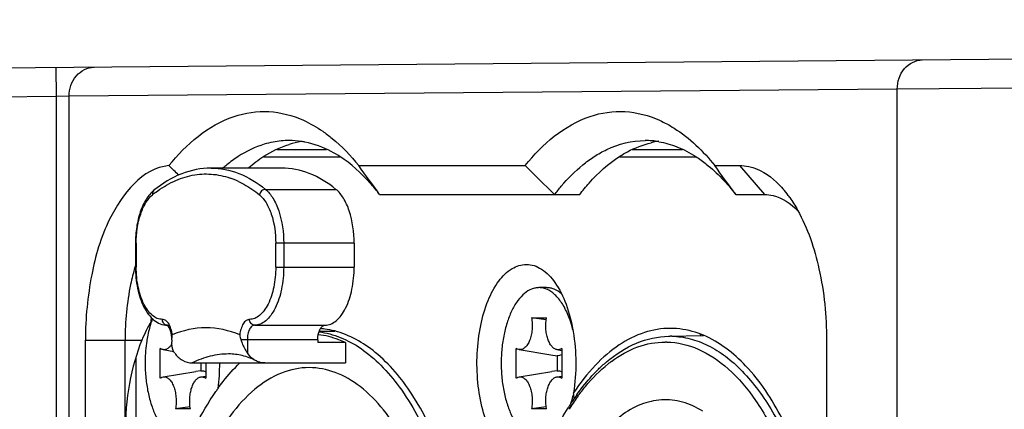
# Model space of a CAD drawing. Header units: millimetres. Extents: x 0 to 420, y 0 to 297.
# Tile 27 of 114: x 143.73 to 150.51, y 120.95 to 123.63. Entities that reach past the tile are written whole.
import ezdxf

# ---------------------------------------------------------------- set-up
doc = ezdxf.new("R2010")
doc.units = ezdxf.units.MM
doc.header["$LTSCALE"] = 23.1
doc.layers.get('0').update_dxf_attribs({"linetype": 'CONTINUOUS'})
doc.layers.add('02___PRT_ALL_AXES', color=7, linetype='CONTINUOUS')
doc.layers.add('DIM_PILOTEES', color=7, linetype='CONTINUOUS')
doc.styles.get("Standard").update_dxf_attribs({"font": 'txt', "width": 0.7})
doc.dimstyles.new('DIMSTYLE_7', dxfattribs={"dimtxt": 2.5, "dimasz": 3.5, "dimexe": 2, "dimexo": 0, "dimtad": 1, "dimdec": 0, "dimlfac": 5, "dimdsep": 46, "dimtxsty": 'STANDARD', "dimblk": '_FILLED', "dimblk1": '_FILLED', "dimblk2": '_FILLED', "dimcen": 0.09, "dimazin": 2, "dimtp": 0.2, "dimtm": 0.2, "dimtfac": 1, "dimtdec": 0, "dimtofl": 0, "dimtmove": 0, "dimatfit": 3, "dimldrblk": '_FILLED', "dimfxl": 1, "dimtolj": 1, "dimarcsym": 0})

# ---------------------------------------------------------------- blocks, each defined once
blk = doc.blocks.new('_FILLED')
at = {"color": 0, "linetype": 'BYBLOCK'}
blk.add_solid([(0, 0), (-1, 0.1429), (-1, -0.1429)], dxfattribs=at)
blk = doc.blocks.new('*D15')
at = {"layer": 'DIM_PILOTEES', "color": 2, "linetype": 'CONTINUOUS'}
for p, q in [((156.3313, 126.1068), (156.3313, 134.4986)), ((156.3313, 134.4986), (156.3313, 124.4718)), ((158.1857, 126.1068), (154.3313, 126.1068)), ((156.3313, 115.3368), (156.3313, 124.4718)), ((156.3313, 122.8368), (156.3313, 115.3368))]:
    blk.add_line(p, q, dxfattribs=at)
at = {"layer": 'DIM_PILOTEES', "color": 2, "linetype": 'CONTINUOUS', "xscale": 3.5, "yscale": 3.5, "zscale": 3.5}
for p, rotation in [((156.3313, 126.1068), 270), ((156.3313, 122.8368), 90)]:
    blk.add_blockref('_FILLED', p, dxfattribs=dict(at, rotation=rotation))

msp = doc.modelspace()

# ---------------------------------------------------------------- linework, layer by layer
at = {"color": 7, "linetype": 'CONTINUOUS'}
for p, q in [((152.0211, 123.3705), (134.504, 123.2177)), ((143.9861, 123.1004), (143.9844, 123.3004)), ((149.7712, 123.1524), (144.0727, 123.1027)), ((150.6372, 123.1584), (149.7712, 123.1524)), ((149.7712, 108.8213), (149.7712, 123.1524)), ((143.9861, 123.1004), (135.1057, 123.0229)), ((144.0727, 123.1027), (143.9861, 123.1004)), ((143.9861, 108.8733), (143.9861, 123.1004)), ((144.0727, 108.871), (144.0727, 123.1027)), ((145.502, 122.7368), (145.8438, 122.7368)), ((147.9465, 122.7368), (148.2938, 122.7368)), ((145.4122, 122.6868), (145.935, 122.6868)), ((147.8625, 122.6868), (148.385, 122.6868)), ((145.534, 122.6087), (145.049, 122.6087)), ((146.0651, 122.6268), (147.2103, 122.6268)), ((148.5151, 122.6268), (148.6847, 122.6268)), ((148.6847, 122.6268), (148.8579, 122.4268)), ((145.424, 122.4628), (145.909, 122.4628)), ((146.2091, 122.4268), (147.5859, 122.4268)), ((148.6592, 122.4268), (148.8579, 122.4268)), ((144.529, 122.092), (144.529, 121.9287)), ((144.5343, 122.092), (144.529, 122.092)), ((144.5343, 122.092), (144.5343, 121.9287)), ((145.4943, 121.9287), (145.4943, 122.092)), ((146.034, 122.092), (145.4943, 122.092)), ((145.549, 122.092), (145.549, 121.9287)), ((146.034, 122.092), (146.034, 121.9287)), ((144.529, 121.9287), (144.5343, 121.9287)), ((145.4943, 121.9287), (146.034, 121.9287)), ((147.3577, 121.7868), (147.3057, 121.7868)), ((147.2546, 121.5803), (147.3568, 121.5803)), ((147.3547, 121.5656), (147.2546, 121.5803)), ((144.7478, 121.5289), (144.749, 121.5287)), ((145.349, 121.5287), (145.834, 121.5287)), ((145.7933, 121.4868), (145.9, 121.4868)), ((144.1847, 110.5468), (144.1847, 121.4268)), ((144.1847, 121.4268), (144.5737, 121.4268)), ((144.4579, 110.5468), (144.4579, 121.4268)), ((144.779, 121.4287), (144.779, 121.4137)), ((144.7795, 121.4287), (144.779, 121.4287)), ((145.784, 121.4287), (145.2536, 121.4287)), ((145.299, 121.4287), (145.299, 121.3376)), ((145.784, 121.4287), (145.784, 121.4087)), ((148.1976, 121.4528), (148.4369, 121.4576)), ((148.1976, 121.4528), (148.2085, 121.4529)), ((149.2847, 121.4268), (149.2847, 110.5468)), ((144.699, 121.1646), (144.699, 121.369)), ((144.719, 121.3608), (144.7925, 121.3488)), ((145.9745, 121.4087), (145.784, 121.4087)), ((145.9745, 121.4087), (145.9745, 121.2687)), ((147.149, 121.1646), (147.149, 121.369)), ((147.169, 121.3608), (147.3881, 121.3251)), ((147.429, 121.3608), (147.4624, 121.3554)), ((147.4624, 121.369), (147.4624, 121.1646)), ((144.5311, 121.3078), (144.5311, 110.6659)), ((147.3881, 121.3251), (147.4299, 121.3184)), ((147.4299, 121.3184), (147.4299, 121.2153)), ((144.719, 121.1729), (144.9448, 121.2097)), ((144.9202, 121.2687), (145.9745, 121.2687)), ((144.9799, 121.2153), (144.9448, 121.2097)), ((144.9799, 121.2687), (144.9799, 121.2153)), ((145.0124, 121.2687), (145.0124, 121.1646)), ((147.169, 121.1729), (147.3948, 121.2097)), ((147.4299, 121.2153), (147.3948, 121.2097)), ((144.979, 121.1729), (145.0124, 121.1783)), ((147.429, 121.1729), (147.4624, 121.1783)), ((147.5749, 121.0423), (147.5763, 121.0443)), ((147.5749, 121.0424), (147.5763, 121.0443)), ((144.9047, 120.9681), (144.8046, 120.9534)), ((144.9068, 120.9534), (144.8046, 120.9534)), ((147.3547, 120.9681), (147.2546, 120.9534)), ((147.3568, 120.9534), (147.2546, 120.9534))]:
    msp.add_line(p, q, dxfattribs=at)
for centre, radius, start, end in [((145.5865, 122.2204), 0.5781, 90.05539, 101.00042), ((145.5856, 122.2247), 0.5739, 81.67162, 89.97462), ((145.7618, 122.1988), 0.5997, 98.92833, 107.04659), ((145.5836, 122.2101), 0.5886, 79.02508, 81.68191), ((148.0355, 122.223), 0.5756, 80.48233, 89.96314), ((148.2115, 122.208), 0.5907, 97.87865, 103.10439), ((121.9254, 99.0915), 32.7911, 45.70139, 45.86512), ((145.7833, 121.8615), 0.9919, 129.15349, 130.97214), ((100.5445, 89.6853), 56.1896, 35.64056, 35.8919), ((208.0795, 184.0077), 86.4446, 225.239817, 225.428389), ((102.983, 89.6773), 56.2037, 35.64032, 35.89159), ((144.9913, 121.992), 0.5801, 64.79294, 71.04019), ((145.1553, 121.7974), 0.8083, 127.11141, 128.9815), ((148.4158, 121.9746), 0.7518, 36.3245, 40.82841), ((148.3505, 121.9256), 0.8334, 35.2545, 36.38184), ((145.9151, 121.5254), 1.447, 163.36975, 163.8999), ((146.5684, 121.43), 1.9372, 175.51173, 176.44296), ((146.9065, 121.3511), 0.6485, 20.52057, 20.64719), ((144.6528, 121.4726), 0.124, 28.61564, 30.23475), ((145.7585, 120.9444), 0.5625, 82.53537, 85.68022), ((145.7558, 120.9263), 0.5808, 75.61056, 82.50626), ((144.9929, 121.4136), 0.2139, 175.94543, 179.96283), ((148.1745, 120.8813), 0.5316, 88.811, 89.99994), ((148.2085, 120.9113), 0.5416, 88.811, 89.99994), ((148.3229, 120.582), 0.8694, 126.65974, 128.52381), ((143.78, 121.266), 1.3291, 352.54555, 0.11904), ((146.3582, 120.1859), 1.554, 144.23419, 145.22362), ((148.9222, 120.087), 1.6636, 145.72962, 147.83188), ((147.2208, 121.006), 0.3279, 2.92738, 10.09546), ((148.8417, 120.1416), 1.5663, 144.57882, 145.71982), ((148.7853, 120.1568), 1.4998, 143.80885, 145.57654), ((148.99, 120.0439), 1.7439, 147.8189, 148.2637), ((148.9389, 120.0542), 1.6845, 147.60248, 147.86304), ((148.8785, 120.093), 1.6127, 145.57998, 147.61539)]:
    msp.add_arc(centre, radius, start, end, dxfattribs=at)
msp.add_ellipse((144.9579, 120.7868), major_axis=(0, 1), ratio=0.5, start_param=7.159483, end_param=7.853982, dxfattribs=at)
for points, knots in [([(149.7712, 123.1524), (149.7711, 123.2022), (149.8014, 123.302), (149.8976, 123.352), (149.9426, 123.3524)], [0, 0, 0, 0, 0.52525, 1, 1, 1, 1]), ([(144.0727, 123.1027), (144.0726, 123.1525), (144.103, 123.2523), (144.1991, 123.3023), (144.2442, 123.3027)], [0, 0, 0, 0, 0.52525, 1, 1, 1, 1]), ([(144.7594, 122.6258), (144.8768, 122.7715), (145.0945, 122.962), (145.4492, 123.0144), (145.611, 122.9714), (145.6857, 122.9376)], [0, 0, 0, 0, 0.534831, 0.765604, 1, 1, 1, 1]), ([(147.2103, 122.6268), (147.3276, 122.7723), (147.5452, 122.9622), (147.8995, 123.0143), (148.061, 122.9714), (148.1357, 122.9376)], [0, 0, 0, 0, 0.534726, 0.765541, 1, 1, 1, 1]), ([(148.1357, 122.9376), (148.17, 122.9221), (148.3148, 122.8432), (148.4356, 122.7255), (148.5151, 122.6268)], [0, 0, 0, 0, 0.229098, 1, 1, 1, 1]), ([(145.8179, 122.8622), (145.84, 122.8469), (145.9309, 122.7779), (146.0104, 122.6947), (146.0651, 122.6268)], [0, 0, 0, 0, 0.235289, 1, 1, 1, 1]), ([(145.4761, 122.788), (145.4556, 122.784), (145.3713, 122.763), (145.2919, 122.7244), (145.2365, 122.6886)], [0, 0, 0, 0, 0.240768, 1, 1, 1, 1]), ([(145.9353, 122.6886), (145.9162, 122.701), (145.8415, 122.745), (145.7585, 122.7758), (145.6957, 122.788)], [0, 0, 0, 0, 0.261964, 1, 1, 1, 1]), ([(147.6865, 122.6886), (147.714, 122.7063), (147.8209, 122.7671), (147.9455, 122.7986), (148.0359, 122.7986)], [0, 0, 0, 0, 0.265417, 1, 1, 1, 1]), ([(147.862, 122.6901), (147.8792, 122.7012), (147.9469, 122.741), (148.0211, 122.7702), (148.0776, 122.7833)], [0, 0, 0, 0, 0.26099, 1, 1, 1, 1]), ([(146.2092, 122.4268), (146.1885, 122.4539), (146.1083, 122.5518), (146.0131, 122.6385), (145.9353, 122.6886)], [0, 0, 0, 0, 0.269239, 1, 1, 1, 1]), ([(147.5859, 122.4268), (147.6067, 122.4541), (147.6875, 122.5527), (147.7835, 122.6398), (147.862, 122.6901)], [0, 0, 0, 0, 0.269255, 1, 1, 1, 1]), ([(148.3853, 122.6886), (148.41, 122.6727), (148.5128, 122.5983), (148.6001, 122.5041), (148.6592, 122.4268)], [0, 0, 0, 0, 0.232215, 1, 1, 1, 1]), ([(144.7594, 122.6258), (144.5769, 122.6104), (144.3364, 122.3006), (144.2137, 121.8649), (144.1847, 121.5767), (144.1847, 121.4268)], [0, 0, 0, 0, 0.392132, 0.67921, 1, 1, 1, 1]), ([(145.049, 122.6087), (144.9806, 122.6087), (144.8371, 122.5798), (144.7139, 122.5034), (144.6563, 122.4568)], [0, 0, 0, 0, 0.480156, 1, 1, 1, 1]), ([(144.6676, 122.442), (144.7063, 122.4713), (144.7865, 122.5211), (144.9177, 122.5652), (145.0515, 122.5733), (145.1381, 122.5549), (145.1798, 122.5406)], [0, 0, 0, 0, 0.268221, 0.516929, 0.756736, 1, 1, 1, 1]), ([(145.049, 122.6087), (145.1138, 122.6087), (145.2509, 122.5809), (145.3685, 122.5076), (145.424, 122.4628)], [0, 0, 0, 0, 0.476265, 1, 1, 1, 1]), ([(145.909, 122.4628), (145.8535, 122.5076), (145.7359, 122.5809), (145.5988, 122.6087), (145.534, 122.6087)], [0, 0, 0, 0, 0.523735, 1, 1, 1, 1]), ([(147.4127, 122.4268), (147.4277, 122.4465), (147.4866, 122.5198), (147.5534, 122.5871), (147.6071, 122.6308)], [0, 0, 0, 0, 0.263612, 1, 1, 1, 1]), ([(148.6847, 122.6268), (148.7068, 122.6268), (148.8017, 122.6163), (148.8875, 122.5622), (148.9404, 122.5124)], [0, 0, 0, 0, 0.232983, 1, 1, 1, 1]), ([(145.2384, 122.5168), (145.2507, 122.511), (145.3013, 122.4852), (145.3484, 122.4528), (145.3818, 122.4257)], [0, 0, 0, 0, 0.240841, 1, 1, 1, 1]), ([(144.6563, 122.4568), (144.6349, 122.4395), (144.5968, 122.3924), (144.5583, 122.3053), (144.5343, 122.2028), (144.529, 122.1296), (144.529, 122.092)], [0, 0, 0, 0, 0.208407, 0.447767, 0.715641, 1, 1, 1, 1]), ([(144.6563, 122.4568), (144.6522, 122.4534), (144.6457, 122.4433), (144.6457, 122.4315), (144.6468, 122.4257)], [0, 0, 0, 0, 0.475683, 1, 1, 1, 1]), ([(145.424, 122.4628), (145.4144, 122.4628), (145.3946, 122.4539), (145.3839, 122.4356), (145.3818, 122.4257)], [0, 0, 0, 0, 0.486357, 1, 1, 1, 1]), ([(145.424, 122.4628), (145.4444, 122.4463), (145.4813, 122.3996), (145.5347, 122.2764), (145.549, 122.1674), (145.549, 122.092)], [0, 0, 0, 0, 0.196407, 0.435613, 1, 1, 1, 1]), ([(146.034, 122.092), (146.034, 122.1674), (146.0197, 122.2764), (145.9663, 122.3996), (145.9294, 122.4463), (145.909, 122.4628)], [0, 0, 0, 0, 0.564386, 0.803592, 1, 1, 1, 1]), ([(144.5343, 122.092), (144.5343, 122.1598), (144.5472, 122.258), (144.5953, 122.3688), (144.6285, 122.4108), (144.6468, 122.4257)], [0, 0, 0, 0, 0.564379, 0.803587, 1, 1, 1, 1]), ([(145.3818, 122.4257), (145.4002, 122.4108), (145.4334, 122.3688), (145.4815, 122.258), (145.4943, 122.1598), (145.4943, 122.092)], [0, 0, 0, 0, 0.196413, 0.435621, 1, 1, 1, 1]), ([(148.8579, 122.4268), (148.8776, 122.4268), (148.9631, 122.4166), (149.0389, 122.3647), (149.0848, 122.3179)], [0, 0, 0, 0, 0.230797, 1, 1, 1, 1]), ([(149.0854, 122.3201), (149.1552, 122.1948), (149.2541, 121.8986), (149.2847, 121.5908), (149.2847, 121.4268)], [0, 0, 0, 0, 0.466504, 1, 1, 1, 1]), ([(144.5248, 121.9267), (144.5137, 121.888), (144.4737, 121.7243), (144.4579, 121.555), (144.4579, 121.4268)], [0, 0, 0, 0, 0.239036, 1, 1, 1, 1]), ([(144.529, 121.9287), (144.529, 121.8789), (144.5381, 121.7841), (144.5733, 121.6737), (144.6165, 121.6028), (144.6542, 121.5626), (144.6984, 121.5356), (144.7317, 121.5289), (144.7479, 121.5287)], [0, 0, 0, 0, 0.300925, 0.57205, 0.69137, 0.800267, 0.901807, 1, 1, 1, 1]), ([(144.7143, 121.5687), (144.7024, 121.5687), (144.6771, 121.574), (144.6426, 121.596), (144.6116, 121.6303), (144.5739, 121.694), (144.5426, 121.7952), (144.5343, 121.8826), (144.5343, 121.9287)], [0, 0, 0, 0, 0.082301, 0.173139, 0.277893, 0.398451, 0.681611, 1, 1, 1, 1]), ([(145.4943, 121.9287), (145.4943, 121.8826), (145.4861, 121.7952), (145.4548, 121.694), (145.4171, 121.6303), (145.3861, 121.596), (145.3516, 121.574), (145.3263, 121.5687), (145.3143, 121.5687)], [0, 0, 0, 0, 0.318389, 0.601549, 0.722107, 0.826861, 0.917699, 1, 1, 1, 1]), ([(145.549, 121.9287), (145.549, 121.8775), (145.5399, 121.7804), (145.5051, 121.6679), (145.4631, 121.5971), (145.4287, 121.559), (145.3903, 121.5346), (145.3622, 121.5287), (145.349, 121.5287)], [0, 0, 0, 0, 0.318385, 0.60155, 0.722109, 0.826864, 0.9177, 1, 1, 1, 1]), ([(145.834, 121.5287), (145.8472, 121.5287), (145.8753, 121.5346), (145.9136, 121.559), (145.9481, 121.5971), (145.99, 121.6679), (146.0248, 121.7804), (146.034, 121.8775), (146.034, 121.9287)], [0, 0, 0, 0, 0.082301, 0.173139, 0.277893, 0.398451, 0.681611, 1, 1, 1, 1]), ([(147.2191, 120.5868), (147.1966, 120.5868), (147.1488, 120.5968), (147.0837, 120.6384), (147.0251, 120.7031), (146.9643, 120.8057), (146.9126, 120.9515), (146.8806, 121.1365), (146.8759, 121.3323), (146.899, 121.5226), (146.9478, 121.6923), (147.019, 121.828), (147.1087, 121.9214), (147.1848, 121.9468), (147.2191, 121.9468)], [0, 0, 0, 0, 0.041159, 0.086587, 0.138976, 0.19927, 0.303354, 0.419568, 0.54096, 0.659741, 0.768535, 0.861722, 0.937314, 1, 1, 1, 1]), ([(147.2191, 121.9468), (147.2551, 121.9468), (147.3352, 121.9188), (147.3901, 121.8579), (147.4154, 121.8221)], [0, 0, 0, 0, 0.450332, 1, 1, 1, 1]), ([(147.4154, 121.8221), (147.4476, 121.7766), (147.5009, 121.6663), (147.5645, 121.4123), (147.5653, 121.2022), (147.5436, 121.0635)], [0, 0, 0, 0, 0.213482, 0.462571, 1, 1, 1, 1]), ([(147.3057, 121.7868), (147.2972, 121.7868), (147.2798, 121.7851), (147.2449, 121.7746), (147.2021, 121.7475), (147.1574, 121.6979), (147.1186, 121.6326), (147.0869, 121.5538), (147.0634, 121.4644), (147.049, 121.3675), (147.0457, 121.3007), (147.0457, 121.2668)], [0, 0, 0, 0, 0.040713, 0.082569, 0.17327, 0.277885, 0.398281, 0.5337, 0.68165, 0.83851, 1, 1, 1, 1]), ([(147.5134, 121.5798), (147.5021, 121.6098), (147.4769, 121.6642), (147.434, 121.7226), (147.3955, 121.7561), (147.3664, 121.7737), (147.3364, 121.7844), (147.3158, 121.7868), (147.3057, 121.7868)], [0, 0, 0, 0, 0.310109, 0.576357, 0.69358, 0.801588, 0.902669, 1, 1, 1, 1]), ([(147.4609, 121.7441), (147.4459, 121.7571), (147.421, 121.7736), (147.3846, 121.785), (147.3666, 121.7868), (147.3577, 121.7868)], [0, 0, 0, 0, 0.525063, 0.766075, 1, 1, 1, 1]), ([(144.6458, 121.5737), (144.6423, 121.564), (144.6284, 121.523), (144.6181, 121.4809), (144.6121, 121.4486)], [0, 0, 0, 0, 0.240051, 1, 1, 1, 1]), ([(144.7422, 121.5295), (144.7343, 121.5313), (144.7192, 121.5424), (144.7143, 121.5599), (144.7143, 121.5687)], [0, 0, 0, 0, 0.478271, 1, 1, 1, 1]), ([(144.7599, 121.535), (144.7544, 121.5444), (144.7424, 121.5606), (144.7229, 121.5687), (144.7143, 121.5687)], [0, 0, 0, 0, 0.559998, 1, 1, 1, 1]), ([(145.3143, 121.5687), (145.3063, 121.5687), (145.2882, 121.5617), (145.2684, 121.5374), (145.2535, 121.5031), (145.2481, 121.4763), (145.2463, 121.4619)], [0, 0, 0, 0, 0.178037, 0.400343, 0.678345, 1, 1, 1, 1]), ([(145.349, 121.5287), (145.3399, 121.5287), (145.3205, 121.5387), (145.3143, 121.5587), (145.3143, 121.5687)], [0, 0, 0, 0, 0.474681, 1, 1, 1, 1]), ([(147.2546, 121.5803), (147.2569, 121.567), (147.2596, 121.5398), (147.2587, 121.4993), (147.253, 121.4604), (147.2428, 121.4253), (147.2287, 121.3961), (147.2113, 121.3743), (147.1909, 121.3611), (147.1757, 121.3597), (147.169, 121.3608)], [0, 0, 0, 0, 0.154702, 0.311677, 0.463823, 0.604536, 0.728654, 0.833602, 0.921242, 1, 1, 1, 1]), ([(147.429, 121.3608), (147.4224, 121.3619), (147.4088, 121.3676), (147.3915, 121.384), (147.3768, 121.4072), (147.365, 121.4361), (147.3568, 121.4696), (147.3509, 121.5181), (147.3527, 121.5557), (147.3568, 121.5803)], [0, 0, 0, 0, 0.080207, 0.17343, 0.283504, 0.410062, 0.550067, 0.69888, 1, 1, 1, 1]), ([(147.5389, 121.497), (147.5371, 121.5041), (147.5299, 121.5316), (147.5213, 121.5587), (147.5139, 121.5785)], [0, 0, 0, 0, 0.257153, 1, 1, 1, 1]), ([(144.7515, 121.5261), (144.7507, 121.527), (144.7506, 121.5276), (144.7474, 121.529), (144.7478, 121.5289)], [0, 0, 0, 0, 0.769065, 1, 1, 1, 1]), ([(144.779, 121.4287), (144.779, 121.4496), (144.7755, 121.4791), (144.7629, 121.5111), (144.7553, 121.5225), (144.7515, 121.5261)], [0, 0, 0, 0, 0.607885, 0.846875, 1, 1, 1, 1]), ([(144.7705, 121.5122), (144.7699, 121.514), (144.7673, 121.5207), (144.7642, 121.5273), (144.7616, 121.5319)], [0, 0, 0, 0, 0.259958, 1, 1, 1, 1]), ([(144.7823, 121.4619), (144.7818, 121.4664), (144.7793, 121.4834), (144.775, 121.5003), (144.7705, 121.5122)], [0, 0, 0, 0, 0.261503, 1, 1, 1, 1]), ([(145.349, 121.5287), (145.3421, 121.5287), (145.3264, 121.5213), (145.3113, 121.4978), (145.3012, 121.4659), (145.299, 121.4416), (145.299, 121.4287)], [0, 0, 0, 0, 0.171157, 0.396158, 0.680362, 1, 1, 1, 1]), ([(145.784, 121.4287), (145.784, 121.4357), (145.7853, 121.4613), (145.7916, 121.4872), (145.8007, 121.5035)], [0, 0, 0, 0, 0.27224, 1, 1, 1, 1]), ([(145.7918, 121.4827), (145.8419, 121.4766), (145.9442, 121.4495), (146.0888, 121.3698), (146.2255, 121.2529), (146.4028, 121.0409), (146.5871, 120.6928), (146.7395, 120.1993), (146.823, 119.6431), (146.8317, 119.0625), (146.765, 118.4975), (146.6682, 118.1375), (146.6058, 117.9704)], [0, 0, 0, 0, 0.038491, 0.079689, 0.124917, 0.174918, 0.289707, 0.422352, 0.567308, 0.717192, 0.863966, 1, 1, 1, 1]), ([(145.8007, 121.5035), (145.8047, 121.5105), (145.8133, 121.5226), (145.8276, 121.5287), (145.834, 121.5287)], [0, 0, 0, 0, 0.561853, 1, 1, 1, 1]), ([(146.6475, 117.9557), (146.7086, 118.1189), (146.8044, 118.47), (146.8735, 119.0218), (146.871, 119.5909), (146.797, 120.1403), (146.6566, 120.6346), (146.4576, 121.0432), (146.2111, 121.3432), (146.0021, 121.4627), (145.9002, 121.4888)], [0, 0, 0, 0, 0.134186, 0.278906, 0.427117, 0.57133, 0.704555, 0.821308, 0.918983, 1, 1, 1, 1]), ([(148.2091, 121.5068), (148.1491, 121.5068), (148.0241, 121.4859), (147.8473, 121.3958), (147.6826, 121.2521), (147.5885, 121.1308), (147.5436, 121.0635)], [0, 0, 0, 0, 0.216605, 0.448772, 0.707912, 1, 1, 1, 1]), ([(148.4371, 121.4595), (148.4186, 121.4673), (148.3455, 121.4942), (148.267, 121.5068), (148.2091, 121.5068)], [0, 0, 0, 0, 0.257309, 1, 1, 1, 1]), ([(144.6121, 121.4486), (144.6094, 121.4339), (144.5997, 121.3738), (144.5957, 121.3128), (144.5957, 121.2668)], [0, 0, 0, 0, 0.2449, 1, 1, 1, 1]), ([(144.799, 121.3376), (144.7952, 121.3432), (144.7828, 121.3668), (144.779, 121.394), (144.779, 121.4137)], [0, 0, 0, 0, 0.255788, 1, 1, 1, 1]), ([(144.7795, 121.4287), (144.7797, 121.4314), (144.7805, 121.4425), (144.7815, 121.4535), (144.7823, 121.4619)], [0, 0, 0, 0, 0.243439, 1, 1, 1, 1]), ([(145.2536, 121.4287), (145.2563, 121.4208), (145.2682, 121.3889), (145.2846, 121.3588), (145.299, 121.3376)], [0, 0, 0, 0, 0.247484, 1, 1, 1, 1]), ([(145.9745, 121.4087), (145.9593, 121.4159), (145.8993, 121.4415), (145.8351, 121.4577), (145.7869, 121.4633)], [0, 0, 0, 0, 0.25738, 1, 1, 1, 1]), ([(147.7699, 121.2761), (147.8323, 121.3287), (147.9657, 121.4158), (148.1227, 121.4513), (148.1976, 121.4528)], [0, 0, 0, 0, 0.521433, 1, 1, 1, 1]), ([(147.8038, 121.2795), (147.8594, 121.3208), (147.9768, 121.3879), (148.1107, 121.4129), (148.1745, 121.4129)], [0, 0, 0, 0, 0.52077, 1, 1, 1, 1]), ([(148.2198, 121.4528), (148.2619, 121.4519), (148.3481, 121.4398), (148.4735, 121.3921), (148.5945, 121.3159), (148.7547, 121.172), (148.9326, 120.9232), (149.0361, 120.6927), (149.0826, 120.5658)], [0, 0, 0, 0, 0.096786, 0.197657, 0.30568, 0.423072, 0.689769, 1, 1, 1, 1]), ([(149.2857, 119.8278), (149.2614, 120.0212), (149.19, 120.385), (149.0065, 120.8704), (148.7643, 121.2433), (148.5473, 121.4133), (148.4371, 121.4595)], [0, 0, 0, 0, 0.306651, 0.580768, 0.811837, 1, 1, 1, 1]), ([(144.719, 121.3608), (144.7173, 121.3611), (144.7102, 121.3627), (144.7036, 121.366), (144.699, 121.369)], [0, 0, 0, 0, 0.239793, 1, 1, 1, 1]), ([(144.7795, 121.3997), (144.7756, 121.3931), (144.7674, 121.3814), (144.7524, 121.3679), (144.7359, 121.3603), (144.7243, 121.3599), (144.719, 121.3608)], [0, 0, 0, 0, 0.299667, 0.558915, 0.786326, 1, 1, 1, 1]), ([(147.169, 121.3608), (147.1673, 121.3611), (147.1602, 121.3627), (147.1536, 121.366), (147.149, 121.369)], [0, 0, 0, 0, 0.239793, 1, 1, 1, 1]), ([(147.4624, 121.369), (147.4574, 121.3657), (147.4466, 121.3604), (147.4345, 121.3599), (147.429, 121.3608)], [0, 0, 0, 0, 0.517168, 1, 1, 1, 1]), ([(148.1855, 121.4128), (148.2593, 121.4112), (148.4159, 121.3735), (148.6263, 121.2277), (148.8132, 121.0047), (148.9127, 120.8226), (148.9587, 120.7222)], [0, 0, 0, 0, 0.203665, 0.430926, 0.695134, 1, 1, 1, 1]), ([(144.799, 121.3376), (144.8128, 121.3173), (144.8483, 121.2824), (144.8969, 121.2687), (144.9202, 121.2687)], [0, 0, 0, 0, 0.513574, 1, 1, 1, 1]), ([(145.1702, 121.3308), (145.1279, 121.3308), (145.0411, 121.3199), (144.9597, 121.2886), (144.9202, 121.2687)], [0, 0, 0, 0, 0.489295, 1, 1, 1, 1]), ([(145.3598, 121.2833), (145.3291, 121.2986), (145.2673, 121.3224), (145.2015, 121.3308), (145.1702, 121.3308)], [0, 0, 0, 0, 0.52335, 1, 1, 1, 1]), ([(145.3598, 121.2833), (145.3538, 121.2863), (145.3302, 121.3002), (145.3106, 121.3205), (145.299, 121.3376)], [0, 0, 0, 0, 0.244472, 1, 1, 1, 1]), ([(145.4202, 121.2687), (145.4047, 121.2687), (145.3836, 121.2726), (145.3645, 121.2809), (145.3598, 121.2833)], [0, 0, 0, 0, 0.74631, 1, 1, 1, 1]), ([(147.4624, 121.3251), (147.4574, 121.3225), (147.4468, 121.3184), (147.4354, 121.3178), (147.4299, 121.3184)], [0, 0, 0, 0, 0.511514, 1, 1, 1, 1]), ([(144.5957, 121.2668), (144.5957, 121.233), (144.599, 121.1662), (144.6134, 121.0693), (144.6369, 120.9799), (144.6686, 120.9011), (144.7074, 120.8358), (144.7521, 120.7862), (144.7949, 120.7591), (144.8298, 120.7486), (144.8472, 120.7468), (144.8557, 120.7468)], [0, 0, 0, 0, 0.16149, 0.31835, 0.4663, 0.601719, 0.722115, 0.82673, 0.917431, 0.959287, 1, 1, 1, 1]), ([(145.7245, 121.2368), (145.6599, 121.2368), (145.5229, 121.2083), (145.336, 121.0891), (145.1681, 120.9034), (144.9937, 120.6092), (144.8454, 120.191), (144.7537, 119.6605), (144.7404, 119.0991), (144.8065, 118.5534), (144.9272, 118.1337), (145.0624, 117.8458), (145.1746, 117.6682), (145.2989, 117.5246), (145.4336, 117.4182), (145.5764, 117.3521), (145.6763, 117.3368), (145.7245, 117.3368)], [0, 0, 0, 0, 0.041117, 0.086488, 0.138819, 0.199045, 0.303014, 0.419099, 0.540354, 0.659, 0.767671, 0.816478, 0.860937, 0.900939, 0.936789, 0.969331, 1, 1, 1, 1]), ([(144.9799, 121.2153), (144.9854, 121.2159), (144.9968, 121.2153), (145.0074, 121.2112), (145.0124, 121.2085)], [0, 0, 0, 0, 0.488486, 1, 1, 1, 1]), ([(145.0973, 121.0942), (145.109, 121.1105), (145.1551, 121.1718), (145.2062, 121.2295), (145.2471, 121.2688)], [0, 0, 0, 0, 0.261119, 1, 1, 1, 1]), ([(146.3798, 120.7308), (146.3381, 120.8064), (146.2496, 120.9429), (146.089, 121.1074), (145.9126, 121.2121), (145.785, 121.2368), (145.7245, 121.2368)], [0, 0, 0, 0, 0.299231, 0.560832, 0.790095, 1, 1, 1, 1]), ([(147.0457, 121.2668), (147.0457, 121.233), (147.049, 121.1662), (147.0634, 121.0693), (147.0869, 120.9799), (147.1186, 120.9011), (147.1574, 120.8358), (147.2021, 120.7862), (147.2449, 120.7591), (147.2798, 120.7486), (147.2972, 120.7468), (147.3057, 120.7468)], [0, 0, 0, 0, 0.16149, 0.31835, 0.4663, 0.601719, 0.722115, 0.82673, 0.917431, 0.959287, 1, 1, 1, 1]), ([(147.4299, 121.2153), (147.4354, 121.2159), (147.4468, 121.2153), (147.4574, 121.2112), (147.4624, 121.2085)], [0, 0, 0, 0, 0.488486, 1, 1, 1, 1]), ([(147.5763, 121.0443), (147.592, 121.0657), (147.6533, 121.1445), (147.724, 121.2165), (147.7814, 121.2622)], [0, 0, 0, 0, 0.265736, 1, 1, 1, 1]), ([(147.6961, 121.2072), (147.7021, 121.2134), (147.7258, 121.2372), (147.7507, 121.2599), (147.7699, 121.2761)], [0, 0, 0, 0, 0.254731, 1, 1, 1, 1]), ([(144.699, 121.1646), (144.7006, 121.1657), (144.7068, 121.1695), (144.7137, 121.172), (144.719, 121.1729)], [0, 0, 0, 0, 0.263543, 1, 1, 1, 1]), ([(144.719, 121.1729), (144.7257, 121.174), (144.7409, 121.1726), (144.7613, 121.1594), (144.7787, 121.1376), (144.7928, 121.1083), (144.803, 121.0733), (144.8087, 121.0344), (144.8096, 120.9939), (144.8069, 120.9667), (144.8046, 120.9534)], [0, 0, 0, 0, 0.078758, 0.166398, 0.271346, 0.395464, 0.536177, 0.688323, 0.845298, 1, 1, 1, 1]), ([(144.9068, 120.9534), (144.9027, 120.978), (144.9009, 121.0156), (144.9068, 121.0641), (144.915, 121.0975), (144.9268, 121.1265), (144.9415, 121.1497), (144.9588, 121.1661), (144.9724, 121.1718), (144.979, 121.1729)], [0, 0, 0, 0, 0.30112, 0.449933, 0.589938, 0.716496, 0.82657, 0.919793, 1, 1, 1, 1]), ([(144.979, 121.1729), (144.9845, 121.1738), (144.9966, 121.1733), (145.0074, 121.168), (145.0124, 121.1646)], [0, 0, 0, 0, 0.482832, 1, 1, 1, 1]), ([(147.149, 121.1646), (147.1506, 121.1657), (147.1568, 121.1695), (147.1637, 121.172), (147.169, 121.1729)], [0, 0, 0, 0, 0.263543, 1, 1, 1, 1]), ([(147.169, 121.1729), (147.1757, 121.174), (147.1909, 121.1726), (147.2113, 121.1594), (147.2287, 121.1376), (147.2428, 121.1083), (147.253, 121.0733), (147.2587, 121.0344), (147.2596, 120.9939), (147.2569, 120.9667), (147.2546, 120.9534)], [0, 0, 0, 0, 0.078758, 0.166398, 0.271346, 0.395464, 0.536177, 0.688323, 0.845298, 1, 1, 1, 1]), ([(147.3568, 120.9534), (147.3527, 120.978), (147.3509, 121.0156), (147.3568, 121.0641), (147.365, 121.0975), (147.3768, 121.1265), (147.3915, 121.1497), (147.4088, 121.1661), (147.4224, 121.1718), (147.429, 121.1729)], [0, 0, 0, 0, 0.30112, 0.449933, 0.589938, 0.716496, 0.82657, 0.919793, 1, 1, 1, 1]), ([(147.429, 121.1729), (147.4345, 121.1738), (147.4466, 121.1733), (147.4574, 121.168), (147.4624, 121.1646)], [0, 0, 0, 0, 0.482832, 1, 1, 1, 1]), ([(147.5652, 121.0494), (147.5755, 121.0638), (147.6161, 121.1188), (147.6607, 121.171), (147.6961, 121.2072)], [0, 0, 0, 0, 0.259032, 1, 1, 1, 1]), ([(144.9028, 120.7495), (144.916, 120.7791), (144.9683, 120.8906), (145.03, 120.9978), (145.0818, 121.0723)], [0, 0, 0, 0, 0.263103, 1, 1, 1, 1]), ([(148.4329, 120.9368), (148.3895, 120.9639), (148.2981, 121.0066), (148.1482, 121.0235), (147.9997, 120.9886), (147.859, 120.9053), (147.7293, 120.7783), (147.6128, 120.6116), (147.5118, 120.4095), (147.3978, 120.09), (147.3128, 119.6411), (147.3007, 119.0825), (147.3768, 118.5451), (147.49, 118.2103), (147.5639, 118.0629)], [0, 0, 0, 0, 0.042397, 0.082218, 0.122605, 0.166518, 0.215965, 0.271861, 0.334248, 0.402541, 0.552309, 0.710232, 0.863433, 1, 1, 1, 1]), ([(147.5258, 120.9899), (147.5273, 120.9948), (147.5334, 121.015), (147.5387, 121.0353), (147.5422, 121.0508)], [0, 0, 0, 0, 0.245223, 1, 1, 1, 1]), ([(147.3948, 120.7523), (147.4034, 120.7708), (147.4377, 120.842), (147.476, 120.9113), (147.5068, 120.9612)], [0, 0, 0, 0, 0.257899, 1, 1, 1, 1])]:
    msp.add_open_spline(points, degree=3, knots=knots, dxfattribs=at)
for points in [[(145.6857, 122.9376), (145.7319, 122.9167), (145.7762, 122.8911), (145.8179, 122.8622)], [(145.4117, 122.6899), (145.4658, 122.7246), (145.5246, 122.7532), (145.586, 122.7721)], [(148.1307, 122.7907), (148.1729, 122.7836), (148.2146, 122.7718), (148.2544, 122.7562)], [(148.2544, 122.7562), (148.3001, 122.7383), (148.3441, 122.7153), (148.3853, 122.6886)], [(145.2365, 122.6886), (145.209, 122.6709), (145.1824, 122.6514), (145.157, 122.6308)], [(145.3074, 122.6116), (145.3403, 122.64), (145.3751, 122.6665), (145.4117, 122.6899)], [(147.6071, 122.6308), (147.6325, 122.6515), (147.659, 122.6709), (147.6865, 122.6886)], [(148.9404, 122.5124), (148.9559, 122.4978), (148.9707, 122.4822), (148.9847, 122.4661)], [(149.0311, 122.4066), (149.0508, 122.3788), (149.0688, 122.3498), (149.0854, 122.3201)], [(144.6349, 121.5502), (144.6128, 121.5128), (144.5923, 121.4714), (144.5737, 121.4268)], [(144.749, 121.5287), (144.7467, 121.5287), (144.7444, 121.529), (144.7422, 121.5295)], [(145.2463, 121.4619), (145.1736, 121.4929), (145.0143, 121.5288), (144.855, 121.4929), (144.7823, 121.4619)], [(145.2463, 121.4619), (145.2475, 121.4506), (145.25, 121.4395), (145.2536, 121.4287)]]:
    msp.add_open_spline(points, degree=3, dxfattribs=at)
at = {"layer": '02___PRT_ALL_AXES', "color": 3, "linetype": 'CONTINUOUS'}
msp.add_arc((148.6688, 120.8529), 0.6579, 111.7191, 112.86915, dxfattribs=at)

# ---------------------------------------------------------------- dimensions: what is measured, and where the dimension line sits
at = {"layer": 'DIM_PILOTEES', "color": 2, "linetype": 'CONTINUOUS'}
dim = msp.add_linear_dim(base=(156.3313, 122.8368), p1=(154.3313, 126.1068), p2=(134.7957, 122.8368), angle=270, dimstyle='DIMSTYLE_7', dxfattribs=at)
dim.commit()
dim.dimension.update_dxf_attribs({"geometry": '*D15', "text_midpoint": (156.3313, 131.1057), "dimtype": 160})

doc.saveas('drawing.dxf')
